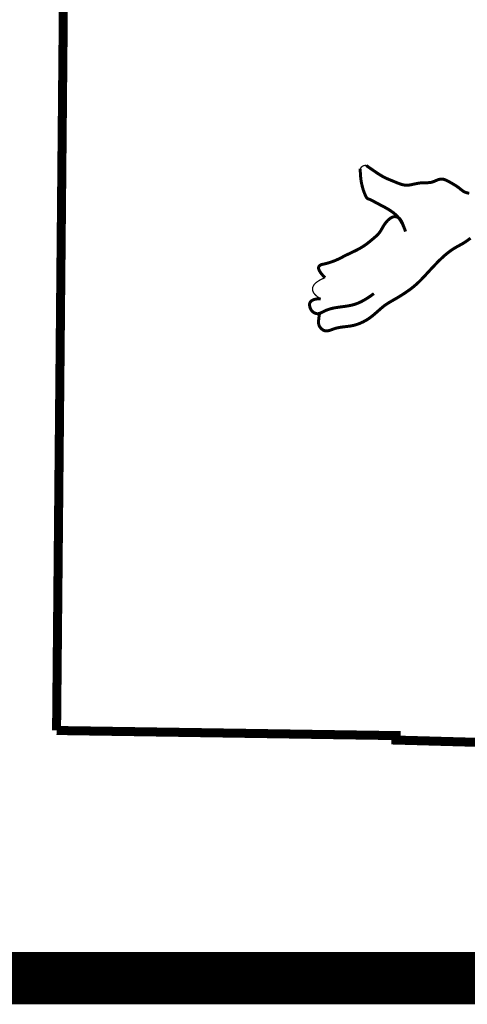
# Model space of a CAD drawing. Header units: inches. Extents: x -21.7 to 11.6, y 10.7 to 21.7.
# Tile 3 of 207: x -15.194 to -14.851, y 11.962 to 12.717. Entities that reach past the tile are written whole.
import ezdxf

# ---------------------------------------------------------------- set-up
doc = ezdxf.new("R2010")
doc.units = ezdxf.units.IN
doc.header["$MEASUREMENT"] = 0
for name, color, linetype in [('BELMONT-BORDER', 5, 'Continuous'), ('BORDER', 252, 'Continuous'), ('FACE', 160, 'Continuous')]:
    doc.layers.add(name, color=color, linetype=linetype)

msp = doc.modelspace()

# ---------------------------------------------------------------- linework, layer by layer
at = {"layer": 'BELMONT-BORDER', "color": 7, "const_width": 0.00691}
for points in [[(-15.16536, 12.17213), (-15.15656, 13.10755), (-14.88923, 13.11011), (-14.8891, 13.10009), (-14.07385, 13.07717), (-14.07378, 13.09138), (-13.92339, 13.08841)], [(-15.16536, 12.17213), (-14.90519, 12.16822), (-14.9053, 12.16479), (-14.64631, 12.15757), (-14.64649, 12.15245), (-14.18486, 12.13854)]]:
    msp.add_lwpolyline(points, dxfattribs=at)
at = {"layer": 'BORDER', "color": 7, "const_width": 0.04}
msp.add_lwpolyline([(-21.2384, 11.98228), (-13.7384, 11.98228)], dxfattribs=at)
at = {"layer": 'FACE', "color": 7}
for points, const_width in [([(-14.89796, 12.55453), (-14.89908, 12.55757), (-14.90023, 12.56015), (-14.90141, 12.56234), (-14.90263, 12.56418), (-14.90385, 12.56573), (-14.9051, 12.56705), (-14.90634, 12.56817), (-14.90759, 12.56916), (-14.90883, 12.57006), (-14.91006, 12.57089), (-14.91129, 12.57165), (-14.91251, 12.57237), (-14.91373, 12.57305), (-14.91495, 12.57371), (-14.91616, 12.57435), (-14.91738, 12.57498), (-14.91859, 12.57563), (-14.91979, 12.57626), (-14.92095, 12.57688), (-14.92205, 12.57746), (-14.92308, 12.578), (-14.92402, 12.57848), (-14.92484, 12.57889), (-14.92554, 12.5792), (-14.9261, 12.57943), (-14.92654, 12.57959), (-14.92688, 12.57972), (-14.92716, 12.57985), (-14.9274, 12.58002), (-14.92762, 12.58027), (-14.92786, 12.58062), (-14.92814, 12.58112), (-14.92848, 12.58179), (-14.92888, 12.58263), (-14.92931, 12.58364), (-14.92977, 12.58479), (-14.93023, 12.5861), (-14.93069, 12.58755), (-14.93112, 12.58912), (-14.93152, 12.59082), (-14.93187, 12.59264), (-14.93216, 12.59456), (-14.93239, 12.59659), (-14.93255, 12.59872), (-14.93263, 12.60094), (-14.93263, 12.6027)], 0.0023), ([(-14.93263, 12.6027), (-14.93237, 12.60315), (-14.93211, 12.60352), (-14.93185, 12.60383), (-14.93159, 12.60409), (-14.93133, 12.6043), (-14.93108, 12.60447), (-14.93085, 12.60462), (-14.93062, 12.60475), (-14.93041, 12.60486), (-14.93019, 12.60496), (-14.92997, 12.60505), (-14.92971, 12.60511), (-14.92941, 12.60516), (-14.92905, 12.60519), (-14.92862, 12.60519), (-14.9281, 12.60516)], 0.000969), ([(-14.9281, 12.60516), (-14.92593, 12.60365), (-14.92348, 12.60195), (-14.92143, 12.60054), (-14.91972, 12.59938), (-14.91827, 12.59843), (-14.917, 12.59764), (-14.91585, 12.59696), (-14.91475, 12.59636), (-14.91367, 12.59581), (-14.91262, 12.59531), (-14.91159, 12.59485), (-14.91058, 12.59442), (-14.90956, 12.594), (-14.90855, 12.59359), (-14.90752, 12.59317), (-14.90648, 12.59274), (-14.90544, 12.59231), (-14.90439, 12.59188), (-14.90336, 12.59147), (-14.90234, 12.5911), (-14.90134, 12.59076), (-14.90037, 12.59048), (-14.89944, 12.59026), (-14.89855, 12.59012), (-14.8977, 12.59004), (-14.89687, 12.59003), (-14.89606, 12.59006), (-14.89526, 12.59014), (-14.89446, 12.59027), (-14.89364, 12.59042), (-14.89281, 12.59059), (-14.89194, 12.59078), (-14.89106, 12.59097), (-14.89014, 12.59117), (-14.88921, 12.59136), (-14.88826, 12.59153), (-14.88731, 12.59168), (-14.88634, 12.5918), (-14.88537, 12.59189), (-14.8844, 12.59193), (-14.88343, 12.59194), (-14.88247, 12.59194), (-14.88151, 12.59195), (-14.88056, 12.59198), (-14.87962, 12.59205), (-14.87869, 12.59218), (-14.87777, 12.59238), (-14.87687, 12.59266), (-14.87598, 12.59301), (-14.8751, 12.59338), (-14.87423, 12.59377), (-14.87336, 12.59413), (-14.87249, 12.59443), (-14.87162, 12.59465), (-14.87074, 12.59476), (-14.86986, 12.59474), (-14.86897, 12.5946), (-14.86809, 12.59435), (-14.8672, 12.59402), (-14.86631, 12.59362), (-14.86544, 12.59318), (-14.86457, 12.5927), (-14.86371, 12.59222), (-14.86287, 12.59173), (-14.86205, 12.59126), (-14.86125, 12.59079), (-14.86047, 12.59032), (-14.85971, 12.58986), (-14.85899, 12.5894), (-14.8583, 12.58893), (-14.85764, 12.58847), (-14.85703, 12.588), (-14.85644, 12.58753), (-14.85587, 12.58707), (-14.85533, 12.58662), (-14.85479, 12.5862), (-14.85427, 12.5858), (-14.85373, 12.58544), (-14.8532, 12.58511), (-14.85264, 12.58483), (-14.85208, 12.58459), (-14.8515, 12.58439), (-14.85091, 12.58423), (-14.85032, 12.58409), (-14.84972, 12.58398), (-14.84911, 12.58389)], 0.0023), ([(-14.89796, 12.55453), (-14.89899, 12.55748), (-14.8999, 12.55982), (-14.90071, 12.56163), (-14.90143, 12.56299), (-14.90209, 12.56397), (-14.90271, 12.56466), (-14.90329, 12.56512), (-14.90387, 12.56544), (-14.90445, 12.56568), (-14.90504, 12.56585), (-14.90564, 12.56594), (-14.90624, 12.56596), (-14.90686, 12.56589), (-14.9075, 12.56575), (-14.90814, 12.56552), (-14.9088, 12.5652), (-14.90947, 12.56479), (-14.91015, 12.5643), (-14.91083, 12.56374), (-14.91151, 12.56312), (-14.91216, 12.56244), (-14.9128, 12.56172), (-14.9134, 12.56096), (-14.91397, 12.56018), (-14.91449, 12.55939), (-14.91498, 12.55858), (-14.91545, 12.55778), (-14.91591, 12.55697), (-14.91636, 12.55617), (-14.91683, 12.55539), (-14.91732, 12.55462), (-14.91785, 12.55388), (-14.91841, 12.55316), (-14.91902, 12.55248), (-14.91966, 12.55181), (-14.92033, 12.55117), (-14.92102, 12.55054), (-14.92173, 12.54992), (-14.92245, 12.54931), (-14.92318, 12.5487), (-14.92391, 12.54809), (-14.92464, 12.54749), (-14.92537, 12.54689), (-14.92611, 12.54629), (-14.92685, 12.54571), (-14.92761, 12.54513), (-14.92838, 12.54456), (-14.92916, 12.54401), (-14.92995, 12.54347), (-14.93077, 12.54294), (-14.9316, 12.54243), (-14.93245, 12.54192), (-14.93333, 12.54143), (-14.93423, 12.54094), (-14.93515, 12.54045), (-14.93611, 12.53996), (-14.93709, 12.53948), (-14.9381, 12.53899), (-14.93912, 12.53851), (-14.94015, 12.53802), (-14.94118, 12.53753), (-14.9422, 12.53705), (-14.94321, 12.53656), (-14.94419, 12.53608), (-14.94515, 12.53559), (-14.94608, 12.53511), (-14.947, 12.53463), (-14.94793, 12.53416), (-14.94886, 12.53369), (-14.9498, 12.53323), (-14.95078, 12.53279), (-14.95179, 12.53236), (-14.95284, 12.53194), (-14.95391, 12.53154), (-14.955, 12.53117), (-14.95607, 12.53082), (-14.95711, 12.5305), (-14.95811, 12.53021), (-14.95903, 12.52997), (-14.95987, 12.52976), (-14.96061, 12.5296), (-14.96125, 12.52947), (-14.96181, 12.52935), (-14.96231, 12.52922), (-14.96276, 12.52907), (-14.96316, 12.52888), (-14.96354, 12.52863), (-14.96391, 12.52831), (-14.96426, 12.52789), (-14.96452, 12.52735), (-14.96462, 12.52663), (-14.96447, 12.52571), (-14.96399, 12.52454), (-14.96308, 12.52309), (-14.96168, 12.52131), (-14.95969, 12.51917)], 0.0023), ([(-14.96389, 12.49145), (-14.96421, 12.48944), (-14.96443, 12.48775), (-14.96457, 12.48634), (-14.96461, 12.48516), (-14.96457, 12.48417), (-14.96443, 12.48333), (-14.9642, 12.48259), (-14.96388, 12.48191), (-14.96348, 12.48125), (-14.96299, 12.48062), (-14.96242, 12.48004), (-14.9618, 12.47952), (-14.96112, 12.47908), (-14.9604, 12.47873), (-14.95965, 12.47848), (-14.95887, 12.47835), (-14.95807, 12.47836), (-14.95726, 12.47848), (-14.95642, 12.47868), (-14.95556, 12.47896), (-14.95466, 12.47928), (-14.95373, 12.47963), (-14.95277, 12.47997), (-14.95176, 12.4803), (-14.95071, 12.48058), (-14.94962, 12.48082), (-14.94851, 12.48103), (-14.94739, 12.48121), (-14.94627, 12.48137), (-14.94516, 12.48151), (-14.94408, 12.48163), (-14.94303, 12.48176), (-14.94202, 12.48188), (-14.94104, 12.48201), (-14.94008, 12.48216), (-14.93913, 12.48232), (-14.93817, 12.48252), (-14.93719, 12.48276), (-14.93617, 12.48304), (-14.93511, 12.48338), (-14.93399, 12.48377), (-14.93281, 12.48423), (-14.93159, 12.48476), (-14.93034, 12.48536), (-14.92905, 12.48604), (-14.92774, 12.48679), (-14.92642, 12.48763), (-14.92509, 12.48856), (-14.92375, 12.48957), (-14.92243, 12.49065), (-14.92111, 12.49177), (-14.91981, 12.4929), (-14.91854, 12.49403), (-14.91729, 12.49513), (-14.91608, 12.49617), (-14.91491, 12.49713), (-14.91377, 12.49799), (-14.91267, 12.49877), (-14.91156, 12.49949), (-14.91044, 12.50019), (-14.90928, 12.50087), (-14.90806, 12.50157), (-14.90677, 12.50231), (-14.90537, 12.50312), (-14.90386, 12.50401), (-14.90225, 12.50499), (-14.90058, 12.50603), (-14.89887, 12.50714), (-14.89713, 12.50831), (-14.89542, 12.50951), (-14.89373, 12.51075), (-14.89212, 12.51202), (-14.89058, 12.5133), (-14.88913, 12.5146), (-14.88772, 12.51592), (-14.88636, 12.51728), (-14.88502, 12.51866), (-14.88369, 12.52007), (-14.88234, 12.52152), (-14.88097, 12.52302), (-14.87955, 12.52455), (-14.87811, 12.52612), (-14.87663, 12.52769), (-14.87515, 12.52925), (-14.87367, 12.53077), (-14.8722, 12.53225), (-14.87075, 12.53366), (-14.86933, 12.53499), (-14.86796, 12.53621), (-14.86664, 12.53733), (-14.86536, 12.53836), (-14.86412, 12.5393), (-14.86293, 12.54015), (-14.86179, 12.54093), (-14.86069, 12.54163), (-14.85964, 12.54227), (-14.85863, 12.54285), (-14.85765, 12.54339), (-14.8567, 12.5439), (-14.85575, 12.54441), (-14.8548, 12.54494), (-14.85383, 12.5455), (-14.85284, 12.54611), (-14.8518, 12.5468), (-14.8507, 12.54757), (-14.8495, 12.54845), (-14.84813, 12.54944)], 0.0023), ([(-14.95969, 12.51917), (-14.96209, 12.51811), (-14.96411, 12.51703), (-14.96575, 12.51595), (-14.96706, 12.51487), (-14.96803, 12.51378), (-14.96871, 12.5127), (-14.96911, 12.51163), (-14.96925, 12.51056), (-14.96915, 12.50951), (-14.96882, 12.50847), (-14.96829, 12.50746), (-14.96756, 12.50649), (-14.96664, 12.50556), (-14.96556, 12.50467), (-14.96431, 12.50385), (-14.96293, 12.50309)], 0.000969), ([(-14.96293, 12.50309), (-14.96604, 12.50289), (-14.96833, 12.50235), (-14.96992, 12.50155), (-14.97091, 12.50055), (-14.97141, 12.49943), (-14.97152, 12.49826), (-14.97136, 12.49711), (-14.97103, 12.49604), (-14.97063, 12.49512), (-14.97018, 12.49435), (-14.9697, 12.4937), (-14.96919, 12.49317), (-14.96866, 12.49274), (-14.96814, 12.4924), (-14.96762, 12.49214), (-14.96712, 12.49193), (-14.96665, 12.49177), (-14.9662, 12.49166), (-14.96577, 12.49159), (-14.96534, 12.49157), (-14.96492, 12.49159), (-14.96448, 12.49166), (-14.96404, 12.49177), (-14.96357, 12.49193), (-14.96307, 12.49213), (-14.96254, 12.49238), (-14.96197, 12.49265), (-14.96138, 12.49294), (-14.96076, 12.49325), (-14.96011, 12.49357), (-14.95943, 12.49389), (-14.95872, 12.4942), (-14.95797, 12.49449), (-14.9572, 12.49477), (-14.95639, 12.49504), (-14.95554, 12.49529), (-14.95466, 12.49553), (-14.95374, 12.49575), (-14.95277, 12.49595), (-14.95177, 12.49614), (-14.95071, 12.49632), (-14.94962, 12.49648), (-14.9485, 12.49664), (-14.94736, 12.49679), (-14.9462, 12.49694), (-14.94504, 12.4971), (-14.94387, 12.49726), (-14.94271, 12.49744), (-14.94157, 12.49763), (-14.94043, 12.49785), (-14.93929, 12.49809), (-14.93815, 12.49838), (-14.93699, 12.49872), (-14.9358, 12.49911), (-14.93459, 12.49958), (-14.93334, 12.50011), (-14.93204, 12.50073), (-14.93071, 12.50143), (-14.92934, 12.5022), (-14.92794, 12.50304), (-14.92652, 12.50394), (-14.92509, 12.5049), (-14.92364, 12.50592), (-14.92219, 12.50699)], 0.0023)]:
    msp.add_lwpolyline(points, dxfattribs=dict(at, const_width=const_width))

doc.saveas('drawing.dxf')
